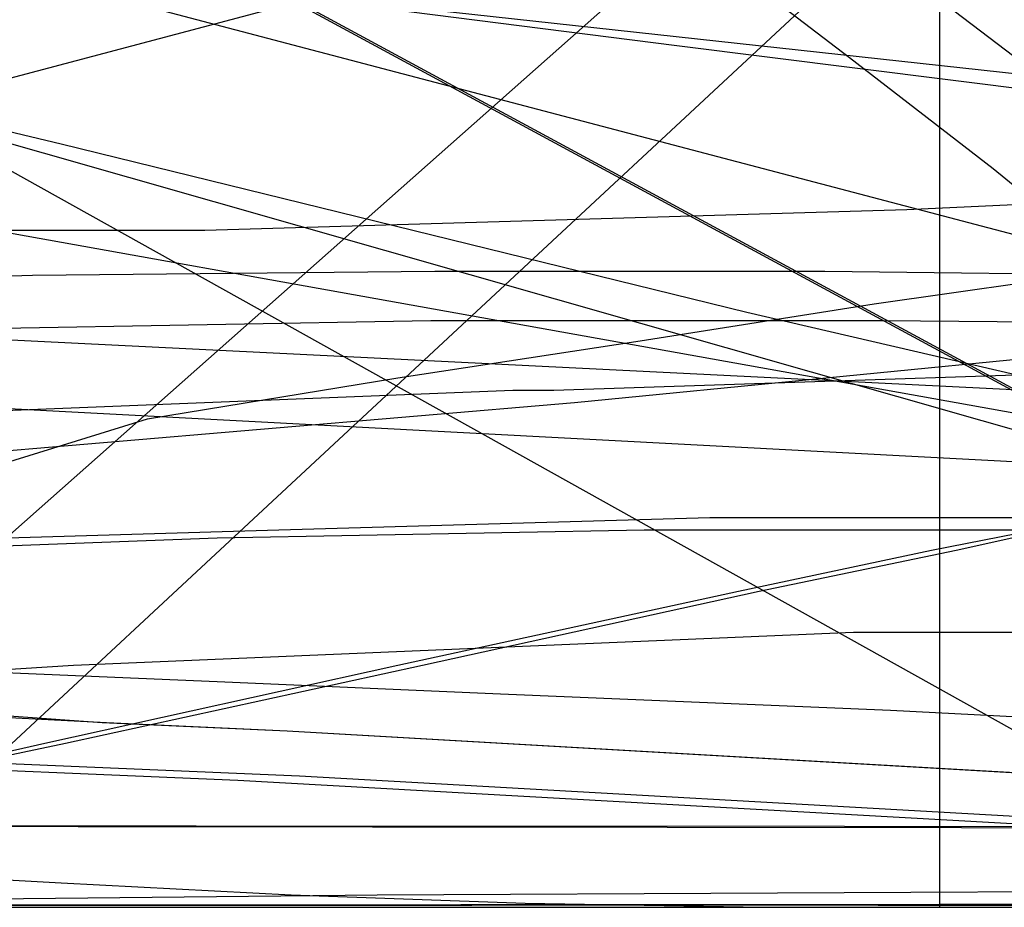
# Model space of a CAD drawing. Header units: millimetres. Extents: x 0 to 1298, y -1 to 755.
# Tile 150 of 179: x 83 to 107, y 0 to 22. Entities that reach past the tile are written whole.
import ezdxf

# ---------------------------------------------------------------- set-up
doc = ezdxf.new("R2010")
doc.units = ezdxf.units.MM
doc.layers.add('1', color=7, linetype='Continuous')

# ---------------------------------------------------------------- blocks, each defined once
blk = doc.blocks.new('PART001')
at = {"layer": '1'}
blk.add_lwpolyline([(0, 0), (707.5, 0), (707.5, 65), (0, 65)], close=True, dxfattribs=at)
blk = doc.blocks.new('PART003')
at = {"layer": '1'}
blk.add_lwpolyline([(0, 0), (300, 0), (300, 40), (0, 40)], close=True, dxfattribs=at)
blk = doc.blocks.new('PART005')
at = {"layer": '1'}
blk.add_lwpolyline([(0, 0), (200, 0), (200, 40), (0, 40)], close=True, dxfattribs=at)
blk = doc.blocks.new('PART006')
at = {"layer": '1'}
blk.add_lwpolyline([(0, 40), (0, 0), (300, 0), (300, 40)], close=True, dxfattribs=at)
blk = doc.blocks.new('PART007')
at = {"layer": '1'}
blk.add_lwpolyline([(36.3, 4.7), (43.5, 2.9), (46.9, 2.1), (48.5, 1.7), (49.9, 1.3), (51.2, 1), (52.2, 0.7), (53.1, 0.5), (53.9, 0.3), (55.2, 0), (55.3, 2), (244.8, 1.9)], dxfattribs=at)
blk = doc.blocks.new('PART009')
at = {"layer": '1'}
blk.add_lwpolyline([(195, 0), (195, 90), (0, 90), (0, 0)], close=True, dxfattribs=at)
blk = doc.blocks.new('PART011')
at = {"layer": '1'}
blk.add_lwpolyline([(361.6, 0), (362.9, 24.9), (1.3, 42.9), (0, 17.9)], close=True, dxfattribs=at)
blk = doc.blocks.new('PART012')
at = {"layer": '1'}
blk.add_lwpolyline([(251.4, 291.7), (195.7, 295.2), (145.5, 298.3), (127.4, 299.4), (109.2, 300.4), (91.1, 301.2), (80.7, 301.5), (73, 301.7), (57.8, 301.9), (42.4, 302), (31.8, 302.1), (21.1, 302.2), (10.7, 302.3), (5.7, 302.4), (0.8, 302.4), (0.2, 56.7), (0, 0), (81, 0), (295.2, 0)], dxfattribs=at)
blk = doc.blocks.new('PART017')
at = {"layer": '1'}
blk.add_lwpolyline([(20.7, 135.6), (25.2, 114.1), (29.7, 92.5), (33.9, 71.1), (36.3, 59), (38.5, 47.2), (40.6, 35.8), (41.7, 30.2), (42.7, 24.9), (43.7, 19.2), (44.8, 13.4), (45.4, 10.4), (46, 7.1), (46.7, 3.7), (47.3, 0), (85.7, 11.9), (91.8, 12.9), (97.7, 13.8), (103.4, 14.7), (109, 15.5)], dxfattribs=at)
blk = doc.blocks.new('PART018')
at = {"layer": '1'}
blk.add_lwpolyline([(201.2, 0), (201.2, 68), (0, 68), (0, 0)], close=True, dxfattribs=at)
blk = doc.blocks.new('PART020')
at = {"layer": '1'}
blk.add_lwpolyline([(132.3, 0), (132.3, 60.7), (0, 60.7), (0, 0)], close=True, dxfattribs=at)
blk = doc.blocks.new('PART021')
at = {"layer": '1'}
blk.add_lwpolyline([(13.3, 123.5), (13.2, 120.4), (12.9, 114.7), (12.7, 109.9), (12, 102.2), (11.4, 96.1), (10.6, 88.4), (9.6, 80.4), (8.7, 73.9), (7.8, 68.2), (6.4, 59.8), (5.4, 53.6), (4.9, 50.6), (4.4, 47.8), (1, 27.7), (72.1, 0), (155.4, 73.8), (149, 90), (147.6, 93.8), (145.4, 99.3), (141.4, 109.9), (139, 116.3), (136.8, 122.7)], dxfattribs=at)
blk = doc.blocks.new('PART022')
at = {"layer": '1'}
blk.add_lwpolyline([(36.6, 5.4), (39.4, 4.1), (42.1, 2.9), (45.3, 1.9), (49.9, 0.8), (53.6, 0.3), (57.1, 0), (60.3, 0.1), (64.3, 0.4), (66.9, 0.7), (68.1, 0.9), (69.2, 1.1), (72.4, 1.7), (78.5, 2.9), (83.7, 4), (92.4, 5.9), (100.6, 7.7), (105.4, 8.7), (109.9, 9.7)], dxfattribs=at)
blk = doc.blocks.new('PART023')
at = {"layer": '1'}
blk.add_lwpolyline([(162, 0), (162, 207.1), (0, 207.1), (0, 0)], close=True, dxfattribs=at)
blk = doc.blocks.new('PART025')
at = {"layer": '1'}
blk.add_lwpolyline([(248.5, 235.3), (234.2, 236.1), (219.9, 236.8), (188.7, 238.8), (170, 239.6), (151.3, 240), (115.7, 240.4), (97.4, 240.9), (88.2, 241.1), (70.5, 241.1), (61.7, 240.9), (24.9, 240.9), (0, 32.9), (29.7, 29.2), (39.1, 28.1), (59.6, 25.6), (88.7, 22.3), (117.9, 19.1), (168.3, 13.8), (217.6, 8.7), (237.1, 6.7), (246.8, 5.7)], dxfattribs=at)
blk = doc.blocks.new('PART027')
at = {"layer": '1'}
blk.add_lwpolyline([(105, 0), (105, 105), (0, 105), (0, 0)], close=True, dxfattribs=at)
blk = doc.blocks.new('PART028')
at = {"layer": '1'}
blk.add_lwpolyline([(103.2, 159.1), (0, 83.3), (0.1, 70.3), (112.5, 9.5), (130.1, 0), (133.9, 4.6), (137.3, 8.8), (141.1, 13), (143.3, 14.9), (145.6, 16.8), (150.3, 20.3), (155.5, 23.6), (159, 25.6), (162.6, 27.3)], dxfattribs=at)
blk = doc.blocks.new('PART036')
at = {"layer": '1'}
blk.add_lwpolyline([(0, 0), (540, 0), (540, 65), (0, 65)], close=True, dxfattribs=at)
blk = doc.blocks.new('PART038')
at = {"layer": '1'}
blk.add_lwpolyline([(36.3, 20), (38.2, 18.3), (41.6, 14.9), (44.6, 11.2), (47.5, 7.6), (48.8, 5.8), (50, 4.1), (51.5, 4), (55.4, 3.4), (57.8, 3.1), (60, 2.8), (62.1, 2.5), (64.1, 2.3), (68, 1.8), (70.4, 1.6), (72.9, 1.4), (78.2, 0.9), (83.6, 0.6), (89.2, 0.3), (94.9, 0.1), (100.7, 0), (156.4, 0)], dxfattribs=at)
blk = doc.blocks.new('PART039')
at = {"layer": '1'}
blk.add_lwpolyline([(13.1, 88.4), (6.5, 65.2), (3.2, 53.7), (0, 42.3), (3.4, 41.2), (6.6, 40.2), (9.6, 39.3), (12.4, 38.4), (15, 37.5), (17.5, 36.7), (22.1, 35.3), (26.3, 34), (30.4, 32.7), (34.3, 31.6), (38.2, 30.4), (45, 28.5), (52.1, 26.6), (59.6, 24.6), (67.4, 22.6), (75.4, 20.6), (76.9, 20.2), (83.6, 18.6), (100.3, 14.5), (117.1, 10.6)], dxfattribs=at)
blk = doc.blocks.new('PART041')
at = {"layer": '1'}
blk.add_lwpolyline([(312.5, 0), (313.8, 24.9), (1.3, 41.5), (0, 16.5)], close=True, dxfattribs=at)
blk = doc.blocks.new('PART042')
at = {"layer": '1'}
blk.add_lwpolyline([(250.1, 263.5), (0, 263.5), (0.2, 206.8), (0.9, 8.4), (5.3, 8.5), (10.2, 8.5), (15.3, 8.6), (20.6, 8.7), (37.1, 9), (42.5, 9.2), (51.2, 9.4), (59.7, 9.7), (77.9, 10.8), (80.8, 11), (96.1, 12.3), (114.5, 14.1), (132.8, 16), (173.3, 20.5), (218.2, 25.5), (253.2, 29.4)], dxfattribs=at)
blk = doc.blocks.new('PART043')
at = {"layer": '1'}
blk.add_lwpolyline([(0, 156), (15.2, 9.9), (25.8, 10.2), (36.8, 10.6), (47.9, 11), (59, 11.3), (74.7, 11.8), (94.6, 12.6), (95.6, 12.6), (113.7, 13.2), (132.8, 14), (152.5, 15), (172.2, 16.2)], dxfattribs=at)
blk = doc.blocks.new('PART044')
at = {"layer": '1'}
blk.add_lwpolyline([(36.3, 4.6), (43.5, 2.8), (46.9, 2), (48.5, 1.6), (49.9, 1.2), (51.1, 0.9), (52.2, 0.7), (53.1, 0.4), (53.9, 0.3), (55.2, 0), (55.3, 2), (234.7, 1.8)], dxfattribs=at)
blk = doc.blocks.new('PART045')
at = {"layer": '1'}
blk.add_lwpolyline([(22, 4.5), (38.7, 8.8), (39.6, 9), (74.8, 18.2), (140.4, 35.6)], dxfattribs=at)
blk = doc.blocks.new('PART046')
at = {"layer": '1'}
blk.add_lwpolyline([(37.5, 1.1), (45.2, 2.2), (52.3, 3.2), (59.3, 4), (66.9, 4.7), (74.4, 5.3), (83.9, 5.9), (102.9, 6.7), (142.9, 6.7)], dxfattribs=at)
blk = doc.blocks.new('PART048')
at = {"layer": '1'}
blk.add_lwpolyline([(36.1, 5.4), (38.8, 4), (41.6, 2.9), (44.7, 1.8), (49.4, 0.7), (53, 0.2), (56.6, 0), (59.8, 0), (63.8, 0.4), (66.3, 0.7), (67.6, 0.9), (68.6, 1.1), (71.8, 1.6), (77.9, 2.8), (83.2, 4), (91.8, 5.9), (100.1, 7.7), (104.8, 8.7), (109.4, 9.6)], dxfattribs=at)
blk = doc.blocks.new('PART049')
at = {"layer": '1'}
blk.add_lwpolyline([(4.2, 76.3), (4.9, 68.7), (6.7, 45.6), (7.2, 38), (7.7, 30.6), (8.3, 23.5), (8.7, 16.7), (12.1, 16.5), (15.7, 16.4), (23.6, 16.2), (31.9, 16.1), (40.2, 16.1), (46.5, 16.3), (52.6, 16.5), (60, 16.6), (67.4, 16.6), (77.3, 16.5), (87.1, 16.5), (104.2, 17), (121.3, 17.8)], dxfattribs=at)
blk = doc.blocks.new('PART051')
at = {"layer": '1'}
blk.add_lwpolyline([(10.5, 123.1), (11.3, 119), (12.4, 113.2), (13, 109.4), (13.4, 105.8), (13.7, 99.1), (13.7, 91.8), (13.5, 86.3), (13.3, 81.8), (12.9, 76.3), (12.5, 70.6), (12, 65.8), (11.6, 61.7), (10.9, 55.6), (10.3, 51), (7.5, 27.5), (78.1, 0), (153.6, 70.2)], dxfattribs=at)
blk = doc.blocks.new('PART052')
at = {"layer": '1'}
blk.add_lwpolyline([(169.8, 171), (157, 172.2), (141.5, 173.5), (126, 174.4), (111.3, 175), (96.7, 175.7), (81.6, 176.6), (66.4, 177.3), (54.8, 177.8), (43.3, 178.1), (37.6, 178.2), (32.1, 178.2), (26.7, 178.3), (21.6, 178.4), (0, 34.6), (24.9, 31), (39, 29), (49.8, 27.4), (74.2, 24.1), (98.6, 21), (140.8, 15.7), (182, 10.6)], dxfattribs=at)
blk = doc.blocks.new('PART053')
at = {"layer": '1'}
blk.add_lwpolyline([(103.3, 159.1), (0, 83.3), (0.2, 70.3), (112.6, 9.5), (130.2, 0), (133.9, 4.6), (137.4, 8.8), (139.2, 10.9), (141.2, 13), (145.7, 16.8), (150.4, 20.3), (155.5, 23.6), (159.1, 25.6), (162.7, 27.3)], dxfattribs=at)
blk = doc.blocks.new('PART054')
at = {"layer": '1'}
blk.add_lwpolyline([(3.6, 73.6), (2.6, 55.6), (2.1, 46.3), (1.7, 37.5), (1.4, 28.7), (1.2, 24.4), (1, 20.3), (0.9, 16.4), (0.7, 12.7), (0.6, 10.1), (0.4, 7.3), (0.3, 5.8), (0.1, 2.3), (0, 0.3), (4.1, 0.2), (8, 0.2), (15.5, 0.1), (22.7, 0.1), (29.9, 0), (50.6, 0), (71.7, 0.1), (91.3, 0.3), (110.8, 0.4)], dxfattribs=at)
blk = doc.blocks.new('PART056')
at = {"layer": '1'}
blk.add_lwpolyline([(0, 32), (0, 0), (137, 0), (137, 32)], close=True, dxfattribs=at)
blk = doc.blocks.new('PART058')
at = {"layer": '1'}
blk.add_lwpolyline([(174, 70.4), (37, 70.4), (37, 48.2), (17.5, 48.2), (0, 26.1), (0, 19.1), (0.9, 18), (15.1, 0), (174, 0), (174, 18)], close=True, dxfattribs=at)
blk = doc.blocks.new('PART059')
at = {"layer": '1'}
blk.add_lwpolyline([(231.3, 92.5), (37.7, 92.5), (34.1, 92.4), (30, 92.2), (25.7, 91.4), (21.6, 90.2), (17.3, 88.7), (13.3, 86.5), (9.6, 83.8), (7.8, 81.9), (6.2, 80), (4.7, 77.6), (3.5, 75.3), (2.4, 73), (1.4, 70.4), (0.8, 67.8), (0.3, 65.2), (0.1, 63), (0, 60.7), (0, 15), (0, 0), (269, 0)], dxfattribs=at)
blk = doc.blocks.new('PART061')
at = {"layer": '1'}
blk.add_lwpolyline([(33.1, 9.2), (39.2, 10.3), (45.8, 11.3), (52.4, 12.1), (58.9, 12.8), (60.1, 12.9), (62.5, 13.2), (63.6, 13.3), (65.4, 13.4), (65.9, 13.4), (73.6, 13.8), (81.7, 14.1), (92.6, 14.3), (103.6, 14.3), (114.8, 14.2)], dxfattribs=at)
blk = doc.blocks.new('PART062')
at = {"layer": '1'}
blk.add_lwpolyline([(137, 32), (0, 32), (0, 0), (137, 0)], close=True, dxfattribs=at)
blk = doc.blocks.new('PART063')
at = {"layer": '1'}
blk.add_lwpolyline([(268.9, 139.8), (26.9, 139.8), (21.6, 116.1), (18.3, 101.6), (14.7, 86.6), (12.1, 76.4), (10.9, 71.7), (6.8, 56.1), (2.6, 40.9), (0, 31.2), (174, 0)], dxfattribs=at)
blk = doc.blocks.new('PART064')
at = {"layer": '1'}
blk.add_lwpolyline([(36.4, 7.5), (37.9, 7.5), (42.5, 7.3), (50.7, 7), (68.3, 6.3), (78, 5.9), (87.4, 5.5), (94.3, 5.2), (103.8, 4.8), (115.4, 4.2)], dxfattribs=at)
blk = doc.blocks.new('PART065')
at = {"layer": '1'}
blk.add_lwpolyline([(36.4, 7.5), (37.9, 7.5), (42.5, 7.3), (50.7, 7), (68.3, 6.3), (78, 5.9), (87.4, 5.5), (94.3, 5.2), (103.8, 4.8), (115.4, 4.2)], dxfattribs=at)
blk = doc.blocks.new('PART066')
at = {"layer": '1'}
blk.add_lwpolyline([(0, 51.3), (0, 44.3), (17.6, 22.2), (37, 22.2), (37, 0), (174, 0), (174, 70.4), (15.2, 70.4), (0.9, 52.4)], close=True, dxfattribs=at)
blk = doc.blocks.new('PART067')
at = {"layer": '1'}
blk.add_lwpolyline([(4.9, 94.8), (0, 0), (15.9, 5), (18.4, 5.8), (22.8, 7.1), (27.2, 8.2), (31.7, 9.3), (37.5, 10.6), (43.7, 11.7), (49.9, 12.6), (56.6, 13.5), (63.2, 14.2), (64.1, 14.3), (67.1, 14.6), (67.4, 14.6), (68.8, 14.7), (69.7, 14.8), (76.4, 15.2), (82.9, 15.4), (92.7, 15.5), (102.2, 15.5), (110.2, 15.4)], dxfattribs=at)
blk = doc.blocks.new('PART069')
at = {"layer": '1'}
blk.add_lwpolyline([(117.3, 77.3), (105.9, 75.4), (99.2, 74.3), (98.1, 74.2), (97, 74), (89.8, 72.8), (80.6, 71.6), (71.9, 70.3), (63.8, 69.2), (55.5, 68.2), (47.5, 67.4), (31.8, 65.9), (0, 63.9), (107.2, 4.1)], dxfattribs=at)
blk = doc.blocks.new('PART071')
at = {"layer": '1'}
blk.add_lwpolyline([(174, 139.7), (0, 108.6), (2.7, 98.9), (6.8, 83.6), (10.9, 68.1), (12.1, 63.3), (14.7, 53.1), (18.3, 38.2), (21.6, 23.6), (26.9, 0), (268.9, 0)], dxfattribs=at)
blk = doc.blocks.new('PART072')
at = {"layer": '1'}
blk.add_lwpolyline([(245.1, 92.9), (240.7, 93.6), (236.5, 94), (35.6, 94), (31.4, 93.6), (26.9, 92.9), (22.7, 91.7), (18.2, 90.1), (14, 87.7), (10.2, 84.9), (8.2, 82.9), (6.5, 80.8), (4.9, 78.4), (2.5, 73.6), (1.5, 70.9), (0.8, 68.1), (0.3, 65.4), (0.1, 62.8), (0, 60.7), (0, 15), (0, 0), (272, 0)], dxfattribs=at)
blk = doc.blocks.new('PART073')
at = {"layer": '1'}
blk.add_lwpolyline([(231.3, 92.5), (37.8, 92.5), (34.1, 92.4), (30, 92.2), (25.7, 91.4), (21.6, 90.2), (17.4, 88.7), (13.3, 86.5), (9.7, 83.8), (7.8, 81.9), (6.2, 80), (4.7, 77.6), (3.5, 75.3), (2.4, 73), (1.4, 70.4), (0.8, 67.8), (0.3, 65.2), (0.2, 63), (0, 60.7), (0, 15), (0, 0), (269, 0)], dxfattribs=at)
blk = doc.blocks.new('PART074')
at = {"layer": '1'}
blk.add_lwpolyline([(245.1, 92.9), (240.7, 93.6), (236.5, 93.9), (232.8, 94), (39.3, 94), (35.6, 93.9), (31.4, 93.6), (26.9, 92.9), (22.7, 91.7), (18.2, 90.1), (14, 87.7), (10.2, 84.9), (8.2, 82.9), (6.5, 80.8), (4.9, 78.4), (2.5, 73.6), (1.5, 70.8), (0.8, 68.1), (0.3, 65.4), (0.1, 62.8), (0, 60.7), (0, 15), (0, 0), (272, 0)], dxfattribs=at)
blk = doc.blocks.new('PART077')
at = {"layer": '1'}
blk.add_lwpolyline([(35, 0), (172, 0), (172, 70), (15.2, 70), (0, 51), (0, 44), (16.8, 23), (35, 23)], close=True, dxfattribs=at)
blk = doc.blocks.new('PART078')
at = {"layer": '1'}
blk.add_lwpolyline([(4.2, 82.6), (0, 0.2), (22.2, 3.4), (33.8, 4.9), (45.8, 6.4), (57.6, 7.6), (58.9, 7.7), (61.9, 7.9), (62.5, 8), (66.4, 8.2), (68, 8.4), (78.7, 8.9), (88.9, 9.2), (99.4, 9.5), (117.2, 9.5)], dxfattribs=at)
blk = doc.blocks.new('PART079')
at = {"layer": '1'}
blk.add_lwpolyline([(169.1, 157.1), (0, 112.6), (1.9, 102.8), (4, 92.3), (6.3, 80.9), (8.5, 69.9), (9.5, 64.5), (9.6, 64), (10.6, 58.8), (11.6, 53.2), (12.9, 45.2), (14.2, 37.3), (15.3, 29.3), (16, 22.8), (16.6, 16.1), (18.1, 0), (505.7, 0)], dxfattribs=at)
blk = doc.blocks.new('PART080')
at = {"layer": '1'}
blk.add_lwpolyline([(140, 0), (140, 32.4), (0, 32.4), (0, 0)], close=True, dxfattribs=at)
blk = doc.blocks.new('PART083')
at = {"layer": '1'}
blk.add_lwpolyline([(29.7, 9.2), (38.6, 8.1), (43.3, 7.6), (47.8, 7.2), (48.2, 7.2), (48.5, 7.1), (65, 5.7), (80.4, 4.8), (84.6, 4.5), (89.1, 4.3), (110, 3.1)], dxfattribs=at)
blk = doc.blocks.new('PART084')
at = {"layer": '1'}
blk.add_lwpolyline([(505.6, 157.1), (18.1, 157.1), (16.6, 141.1), (16, 134.4), (15.3, 127.8), (14.2, 119.9), (12.9, 111.9), (11.6, 104), (10.6, 98.4), (9.6, 93.1), (9.5, 92.6), (8.5, 87.3), (4, 64.8), (1.9, 54.4), (0, 44.5), (169.1, 0)], dxfattribs=at)
blk = doc.blocks.new('PART085')
at = {"layer": '1'}
blk.add_lwpolyline([(140, 32.5), (0, 32.4), (0, 0), (140, 0.1)], close=True, dxfattribs=at)
blk = doc.blocks.new('PART086')
at = {"layer": '1'}
blk.add_lwpolyline([(172, 70), (35, 70), (35, 47), (16.8, 47), (0, 26), (0, 18.9), (15.2, 0), (172, 0)], close=True, dxfattribs=at)
blk = doc.blocks.new('PART088')
at = {"layer": '1'}
blk.add_lwpolyline([(245.1, 93.5), (34.1, 93.5), (30.1, 93.2), (25.7, 92.5), (21.7, 91.3), (17.4, 89.8), (13.4, 87.5), (9.7, 84.8), (7.9, 83), (6.2, 81), (4.8, 78.7), (3.5, 76.4), (2.5, 74.1), (1.5, 71.5), (0.8, 68.8), (0.3, 66.3), (0.2, 64.5), (0, 61.7), (0, 16), (0, 0), (279.2, 0)], dxfattribs=at)
blk = doc.blocks.new('PART089')
at = {"layer": '1'}
blk.add_lwpolyline([(246.7, 95), (35.6, 95), (31.4, 94.7), (26.9, 93.9), (22.7, 92.7), (18.3, 91.2), (14.1, 88.8), (10.2, 86), (8.2, 84), (6.5, 81.9), (5, 79.4), (3.7, 77.1), (2.6, 74.7), (1.5, 71.9), (0.9, 69.2), (0.4, 66.5), (0.2, 64.8), (0, 61.7), (0, 16), (0, 0), (282.2, 0)], dxfattribs=at)
blk = doc.blocks.new('PART090')
at = {"layer": '1'}
blk.add_lwpolyline([(246.7, 95), (35.6, 95), (31.4, 94.7), (26.9, 93.9), (22.7, 92.7), (18.3, 91.1), (14.1, 88.8), (10.2, 86), (8.2, 84), (6.5, 81.9), (5, 79.4), (3.7, 77.1), (2.6, 74.7), (1.5, 71.9), (0.9, 69.2), (0.4, 66.4), (0.2, 64.8), (0, 61.7), (0, 16), (0, 0), (282.2, 0)], dxfattribs=at)
blk = doc.blocks.new('PART091')
at = {"layer": '1'}
blk.add_lwpolyline([(4.1, 80.6), (0, 0.2), (20.3, 3.1), (31.9, 4.6), (44, 6.1), (55.9, 7.4), (58.6, 7.6), (60.2, 7.7), (62.4, 7.8), (63.8, 7.9), (65.4, 8), (66.5, 8.1), (76.8, 8.6), (87.4, 9), (97.8, 9.2), (115.7, 9.2)], dxfattribs=at)
blk = doc.blocks.new('PART092')
at = {"layer": '1'}
blk.add_lwpolyline([(245, 93.5), (34.1, 93.5), (30, 93.2), (25.6, 92.4), (21.6, 91.3), (17.3, 89.8), (13.3, 87.5), (9.6, 84.8), (7.8, 82.9), (6.2, 81), (4.7, 78.6), (3.4, 76.3), (2.4, 74.1), (1.4, 71.4), (0.7, 68.8), (0.3, 66.2), (0.1, 64.4), (0, 61.7), (0, 16), (0, 0), (279.1, 0)], dxfattribs=at)
blk = doc.blocks.new('PART093')
at = {"layer": '1'}
blk.add_lwpolyline([(32.1, 8.9), (38.6, 8.1), (43.3, 7.6), (48.9, 7.1), (65, 5.7), (66.1, 5.7), (66.6, 5.6), (66.9, 5.6), (73.5, 5.2), (80.9, 4.7), (84.7, 4.5), (89.1, 4.3), (110.1, 3.1)], dxfattribs=at)
blk = doc.blocks.new('PART095')
at = {"layer": '1'}
blk.add_lwpolyline([(0, 32.4), (0, 0), (140, 0.1), (140, 32.5)], close=True, dxfattribs=at)
blk = doc.blocks.new('PART097')
at = {"layer": '1'}
blk.add_lwpolyline([(0, 32.4), (0, 0), (140, 0), (140, 32.4)], close=True, dxfattribs=at)
blk = doc.blocks.new('PART098')
at = {"layer": '1'}
blk.add_lwpolyline([(12.3, 123.6), (11.4, 114.9), (10.3, 106.1), (9, 96.9), (8.6, 93.4), (8.2, 91), (8, 89.5), (7.7, 87.5), (7.3, 85.1), (7.1, 83.6), (6.4, 78.7), (4.9, 69.8), (3.3, 60.6), (1.9, 53), (1.6, 51), (0, 42.1), (147.6, 0)], dxfattribs=at)
blk = doc.blocks.new('PART099')
at = {"layer": '1'}
blk.add_lwpolyline([(140, 84.8), (131.5, 84.1), (122.3, 83.5), (113.6, 83), (103.4, 82.4), (93.5, 81.9), (73.8, 81.5), (54.8, 80.9), (0, 80.3), (39, 61.1), (45.7, 57.6), (52.6, 53.8), (59.3, 49.9), (66.2, 45.7), (72.7, 41.8), (78.8, 37.7), (85.6, 33.3), (93.9, 27.5), (102.8, 20.7), (106.3, 18), (110.1, 14.9), (114.9, 10.9), (128, 0), (161.5, 86.7)], close=True, dxfattribs=at)
blk = doc.blocks.new('PART100')
at = {"layer": '1'}
blk.add_lwpolyline([(147.6, 155), (0, 112.9), (1.6, 104), (1.9, 102), (3.3, 94.4), (4.9, 85.2), (6.4, 76.2), (7.1, 71.4), (7.3, 69.9), (7.7, 67.5), (8, 65.5), (8.2, 64), (8.6, 61.6), (9, 58.1), (10.3, 48.9), (11.4, 40.1), (12.3, 31.4), (12.8, 24.2), (13.3, 17.1), (14.1, 0), (455.5, 0)], dxfattribs=at)
blk = doc.blocks.new('PART101')
at = {"layer": '1'}
blk.add_lwpolyline([(35, 47), (16.8, 47), (0, 26), (0, 19), (15.2, 0), (172, 0.1), (172, 70.1), (35, 70)], close=True, dxfattribs=at)
blk = doc.blocks.new('PART104')
at = {"layer": '1'}
blk.add_lwpolyline([(172, 0), (172, 70), (15.2, 70.1), (0, 51.1), (0, 44.1), (16.8, 23.1), (35, 23.1), (35, 0.1)], close=True, dxfattribs=at)
blk = doc.blocks.new('PART106')
at = {"layer": '1'}
blk.add_lwpolyline([(37.8, 6.3), (42, 6), (50.2, 5.4), (59.6, 4.6), (68.5, 4.1), (78.3, 3.5), (87.9, 3.1), (107.5, 2)], dxfattribs=at)
blk = doc.blocks.new('PART107')
at = {"layer": '1'}
blk.add_lwpolyline([(267.3, 0), (267.3, 160.9), (0, 160.9), (0, 0), (133.7, 0)], close=True, dxfattribs=at)
blk = doc.blocks.new('PART108')
at = {"layer": '1'}
blk.add_lwpolyline([(35.3, 6.7), (39.4, 6.4), (43.4, 6.1), (52, 5.4), (61.1, 4.7), (70.1, 4.1), (80, 3.6), (89.4, 3.2), (109, 2.1)], dxfattribs=at)
blk = doc.blocks.new('PART109')
at = {"layer": '1'}
blk.add_lwpolyline([(264.2, 0), (264.2, 159.3), (0, 159.3), (0, 0), (132.1, 0)], close=True, dxfattribs=at)
blk = doc.blocks.new('PART110')
at = {"layer": '1'}
blk.add_lwpolyline([(264.2, 0), (264.2, 159.4), (0, 159.4), (0, 0), (132.1, 0)], close=True, dxfattribs=at)
blk = doc.blocks.new('PART111')
at = {"layer": '1'}
blk.add_lwpolyline([(267.2, 0), (267.2, 160.8), (0, 160.8), (0, 0), (133.6, 0)], close=True, dxfattribs=at)
blk = doc.blocks.new('PART112')
at = {"layer": '1'}
blk.add_lwpolyline([(143.3, 87.3), (134.7, 86.5), (125.6, 85.9), (116.9, 85.4), (106.7, 84.9), (96.8, 84.4), (77.1, 83.9), (58, 83.4), (0, 82.8), (41.6, 62.3), (48.3, 58.8), (55.1, 55), (68.7, 47), (75.2, 43), (81.5, 38.8), (88.1, 34.5), (92, 31.7), (96.3, 28.7), (104.1, 22.8), (108.7, 19.3), (113, 15.7), (116.9, 12.5), (131.9, 0), (166.5, 89.3)], close=True, dxfattribs=at)
blk = doc.blocks.new('PART116')
at = {"layer": '1'}
blk.add_lwpolyline([(36.3, 4.7), (43.5, 2.9), (46.9, 2.1), (48.5, 1.7), (49.9, 1.3), (51.2, 1), (52.2, 0.7), (53.1, 0.5), (53.9, 0.3), (55.2, 0), (55.3, 2), (244.8, 1.9)], dxfattribs=at)
blk = doc.blocks.new('PART119')
at = {"layer": '1'}
blk.add_lwpolyline([(361.6, 0), (362.9, 24.9), (1.3, 42.9), (0, 17.9)], close=True, dxfattribs=at)
blk = doc.blocks.new('PART120')
at = {"layer": '1'}
blk.add_lwpolyline([(251.4, 291.7), (195.7, 295.2), (145.5, 298.3), (127.4, 299.4), (109.2, 300.4), (91.1, 301.2), (80.7, 301.5), (73, 301.7), (57.8, 301.9), (42.4, 302), (31.8, 302.1), (21.1, 302.2), (10.7, 302.3), (5.7, 302.4), (0.8, 302.4), (0.2, 56.7), (0, 0), (81, 0), (295.2, 0)], dxfattribs=at)
blk = doc.blocks.new('PART125')
at = {"layer": '1'}
blk.add_lwpolyline([(20.7, 135.6), (25.2, 114.1), (29.7, 92.5), (33.9, 71.1), (36.3, 59), (38.5, 47.2), (40.6, 35.8), (41.7, 30.2), (42.7, 24.9), (43.7, 19.2), (44.8, 13.4), (45.4, 10.4), (46, 7.1), (46.7, 3.7), (47.3, 0), (85.7, 11.9), (91.8, 12.9), (97.7, 13.8), (103.4, 14.7), (109, 15.5)], dxfattribs=at)
blk = doc.blocks.new('PART126')
at = {"layer": '1'}
blk.add_lwpolyline([(201.2, 0), (201.2, 68), (0, 68), (0, 0)], close=True, dxfattribs=at)
blk = doc.blocks.new('PART128')
at = {"layer": '1'}
blk.add_lwpolyline([(132.3, 0), (132.3, 60.7), (0, 60.7), (0, 0)], close=True, dxfattribs=at)
blk = doc.blocks.new('PART129')
at = {"layer": '1'}
blk.add_lwpolyline([(13.3, 123.5), (13.2, 120.4), (12.9, 114.7), (12.7, 109.9), (12, 102.2), (11.4, 96.1), (10.6, 88.4), (9.6, 80.4), (8.7, 73.9), (7.8, 68.2), (6.4, 59.8), (5.4, 53.6), (4.9, 50.6), (4.4, 47.8), (1, 27.7), (72.1, 0), (155.4, 73.8), (149, 90), (147.6, 93.8), (145.4, 99.3), (141.4, 109.9), (139, 116.3), (136.8, 122.7)], dxfattribs=at)
blk = doc.blocks.new('PART130')
at = {"layer": '1'}
blk.add_lwpolyline([(36.6, 5.4), (39.4, 4.1), (42.1, 2.9), (45.3, 1.9), (49.9, 0.8), (53.6, 0.3), (57.1, 0), (60.3, 0.1), (64.3, 0.4), (66.9, 0.7), (68.1, 0.9), (69.2, 1.1), (72.4, 1.7), (78.5, 2.9), (83.7, 4), (92.4, 5.9), (100.6, 7.7), (105.4, 8.7), (109.9, 9.7)], dxfattribs=at)
blk = doc.blocks.new('PART132')
at = {"layer": '1'}
blk.add_lwpolyline([(248.5, 235.3), (234.2, 236.1), (219.9, 236.8), (188.7, 238.8), (170, 239.6), (151.3, 240), (115.7, 240.4), (97.4, 240.9), (88.2, 241.1), (70.5, 241.1), (61.7, 240.9), (24.9, 240.9), (0, 32.9), (29.7, 29.2), (39.1, 28.1), (59.6, 25.6), (88.7, 22.3), (117.9, 19.1), (168.3, 13.8), (217.6, 8.7), (237.1, 6.7), (246.8, 5.7)], dxfattribs=at)
blk = doc.blocks.new('PART134')
at = {"layer": '1'}
blk.add_lwpolyline([(103.2, 159.1), (0, 83.3), (0.1, 70.3), (112.5, 9.5), (130.1, 0), (133.9, 4.6), (137.3, 8.8), (141.1, 13), (143.3, 14.9), (145.6, 16.8), (150.3, 20.3), (155.5, 23.6), (159, 25.6), (162.6, 27.3)], dxfattribs=at)
blk = doc.blocks.new('PART140')
at = {"layer": '1'}
blk.add_lwpolyline([(36.3, 20), (38.2, 18.3), (41.6, 14.9), (44.6, 11.2), (47.5, 7.6), (48.8, 5.8), (50, 4.1), (51.5, 4), (55.4, 3.4), (57.8, 3.1), (60, 2.8), (62.1, 2.5), (64.1, 2.3), (68, 1.8), (70.4, 1.6), (72.9, 1.4), (78.2, 0.9), (83.6, 0.6), (89.2, 0.3), (94.9, 0.1), (100.7, 0), (156.4, 0)], dxfattribs=at)
blk = doc.blocks.new('PART141')
at = {"layer": '1'}
blk.add_lwpolyline([(13.1, 88.4), (6.5, 65.2), (3.2, 53.7), (0, 42.3), (3.4, 41.2), (6.6, 40.2), (9.6, 39.3), (12.4, 38.4), (15, 37.5), (17.5, 36.7), (22.1, 35.3), (26.3, 34), (30.4, 32.7), (34.3, 31.6), (38.2, 30.4), (45, 28.5), (52.1, 26.6), (59.6, 24.6), (67.4, 22.6), (75.4, 20.6), (76.9, 20.2), (83.6, 18.6), (100.3, 14.5), (117.1, 10.6)], dxfattribs=at)
blk = doc.blocks.new('PART143')
at = {"layer": '1'}
blk.add_lwpolyline([(312.5, 0), (313.8, 24.9), (1.3, 41.5), (0, 16.5)], close=True, dxfattribs=at)
blk = doc.blocks.new('PART144')
at = {"layer": '1'}
blk.add_lwpolyline([(250.1, 263.5), (0, 263.5), (0.2, 206.8), (0.9, 8.4), (5.3, 8.5), (10.2, 8.5), (15.3, 8.6), (20.6, 8.7), (37.1, 9), (42.5, 9.2), (51.2, 9.4), (59.7, 9.7), (77.9, 10.8), (80.8, 11), (96.1, 12.3), (114.5, 14.1), (132.8, 16), (173.3, 20.5), (218.2, 25.5), (253.2, 29.4)], dxfattribs=at)
blk = doc.blocks.new('PART145')
at = {"layer": '1'}
blk.add_lwpolyline([(0, 156), (15.2, 9.9), (25.8, 10.2), (36.8, 10.6), (47.9, 11), (59, 11.3), (74.7, 11.8), (94.6, 12.6), (95.6, 12.6), (113.7, 13.2), (132.8, 14), (152.5, 15), (172.2, 16.2)], dxfattribs=at)
blk = doc.blocks.new('PART146')
at = {"layer": '1'}
blk.add_lwpolyline([(36.3, 4.6), (43.5, 2.8), (46.9, 2), (48.5, 1.6), (49.9, 1.2), (51.1, 0.9), (52.2, 0.7), (53.1, 0.4), (53.9, 0.3), (55.2, 0), (55.3, 2), (234.7, 1.8)], dxfattribs=at)
blk = doc.blocks.new('PART147')
at = {"layer": '1'}
blk.add_lwpolyline([(22, 4.5), (38.7, 8.8), (39.6, 9), (74.8, 18.2), (140.4, 35.6)], dxfattribs=at)
blk = doc.blocks.new('PART148')
at = {"layer": '1'}
blk.add_lwpolyline([(37.5, 1.1), (45.2, 2.2), (52.3, 3.2), (59.3, 4), (66.9, 4.7), (74.4, 5.3), (83.9, 5.9), (102.9, 6.7), (142.9, 6.7)], dxfattribs=at)
blk = doc.blocks.new('PART149')
at = {"layer": '1'}
blk.add_lwpolyline([(36.1, 5.4), (38.8, 4), (41.6, 2.9), (44.7, 1.8), (49.4, 0.7), (53, 0.2), (56.6, 0), (59.8, 0), (63.8, 0.4), (66.3, 0.7), (67.6, 0.9), (68.6, 1.1), (71.8, 1.6), (77.9, 2.8), (83.2, 4), (91.8, 5.9), (100.1, 7.7), (104.8, 8.7), (109.4, 9.6)], dxfattribs=at)
blk = doc.blocks.new('PART150')
at = {"layer": '1'}
blk.add_lwpolyline([(4.2, 76.3), (4.9, 68.7), (6.7, 45.6), (7.2, 38), (7.7, 30.6), (8.3, 23.5), (8.7, 16.7), (12.1, 16.5), (15.7, 16.4), (23.6, 16.2), (31.9, 16.1), (40.2, 16.1), (46.5, 16.3), (52.6, 16.5), (60, 16.6), (67.4, 16.6), (77.3, 16.5), (87.1, 16.5), (104.2, 17), (121.3, 17.8)], dxfattribs=at)
blk = doc.blocks.new('PART152')
at = {"layer": '1'}
blk.add_lwpolyline([(10.5, 123.1), (11.3, 119), (12.4, 113.2), (13, 109.4), (13.4, 105.8), (13.7, 99.1), (13.7, 91.8), (13.5, 86.3), (13.3, 81.8), (12.9, 76.3), (12.5, 70.6), (12, 65.8), (11.6, 61.7), (10.9, 55.6), (10.3, 51), (9.8, 46.8), (7.5, 27.5), (78.1, 0), (153.6, 70.2)], dxfattribs=at)
blk = doc.blocks.new('PART153')
at = {"layer": '1'}
blk.add_lwpolyline([(169.8, 171), (157, 172.2), (141.5, 173.5), (126, 174.4), (111.3, 175), (96.7, 175.7), (81.6, 176.6), (66.4, 177.3), (54.8, 177.8), (43.3, 178.1), (37.6, 178.2), (32.1, 178.2), (26.7, 178.3), (21.6, 178.4), (0, 34.6), (24.9, 31), (39, 29), (49.8, 27.4), (74.2, 24.1), (98.6, 21), (140.8, 15.7), (182, 10.6)], dxfattribs=at)
blk = doc.blocks.new('PART154')
at = {"layer": '1'}
blk.add_lwpolyline([(103.3, 159.1), (0, 83.3), (0.2, 70.3), (112.6, 9.5), (130.2, 0), (133.9, 4.6), (137.4, 8.8), (139.2, 10.9), (141.2, 13), (145.7, 16.8), (150.4, 20.3), (155.5, 23.6), (159.1, 25.6), (162.7, 27.3)], dxfattribs=at)
blk = doc.blocks.new('PART155')
at = {"layer": '1'}
blk.add_lwpolyline([(3.6, 73.6), (2.6, 55.6), (2.1, 46.3), (1.7, 37.5), (1.4, 28.7), (1.2, 24.4), (1, 20.3), (0.9, 16.4), (0.7, 12.7), (0.6, 10.1), (0.4, 7.3), (0.3, 5.8), (0.1, 2.3), (0, 0.3), (4.1, 0.2), (8, 0.2), (15.5, 0.1), (22.7, 0.1), (29.9, 0), (50.6, 0), (71.7, 0.1), (91.3, 0.3), (110.8, 0.4)], dxfattribs=at)
blk = doc.blocks.new('PART158')
at = {"layer": '1'}
blk.add_lwpolyline([(174, 70.4), (37, 70.4), (37, 48.2), (17.5, 48.2), (0, 26.1), (0, 19.1), (0.9, 18), (15.1, 0), (174, 0), (174, 18)], close=True, dxfattribs=at)
blk = doc.blocks.new('PART159')
at = {"layer": '1'}
blk.add_lwpolyline([(231.3, 92.5), (37.7, 92.5), (34.1, 92.4), (30, 92.2), (25.7, 91.4), (21.6, 90.2), (17.3, 88.7), (13.3, 86.5), (9.6, 83.8), (7.8, 81.9), (6.2, 80), (4.7, 77.6), (3.5, 75.3), (2.4, 73), (1.4, 70.4), (0.8, 67.8), (0.3, 65.2), (0.1, 63), (0, 60.7), (0, 15), (0, 0), (269, 0)], dxfattribs=at)
blk = doc.blocks.new('PART161')
at = {"layer": '1'}
blk.add_lwpolyline([(33.1, 9.2), (39.2, 10.3), (45.8, 11.3), (52.4, 12.1), (58.9, 12.8), (60.1, 12.9), (62.5, 13.2), (63.6, 13.3), (65.4, 13.4), (65.9, 13.4), (73.6, 13.8), (81.7, 14.1), (92.6, 14.3), (103.6, 14.3), (114.8, 14.2)], dxfattribs=at)
blk = doc.blocks.new('PART162')
at = {"layer": '1'}
blk.add_lwpolyline([(268.9, 139.8), (26.9, 139.8), (21.6, 116.1), (18.3, 101.6), (14.7, 86.6), (12.1, 76.4), (10.9, 71.7), (6.8, 56.1), (2.6, 40.9), (0, 31.2), (174, 0)], dxfattribs=at)
blk = doc.blocks.new('PART163')
at = {"layer": '1'}
blk.add_lwpolyline([(36.4, 7.5), (37.9, 7.5), (42.5, 7.3), (50.7, 7), (68.3, 6.3), (78, 5.9), (87.4, 5.5), (94.3, 5.2), (103.8, 4.8), (115.4, 4.2)], dxfattribs=at)
blk = doc.blocks.new('PART164')
at = {"layer": '1'}
blk.add_lwpolyline([(36.4, 7.5), (37.9, 7.5), (42.5, 7.3), (50.7, 7), (68.3, 6.3), (78, 5.9), (87.4, 5.5), (94.3, 5.2), (103.8, 4.8), (115.4, 4.2)], dxfattribs=at)
blk = doc.blocks.new('PART165')
at = {"layer": '1'}
blk.add_lwpolyline([(0, 51.3), (0, 44.3), (17.6, 22.2), (37, 22.2), (37, 0), (174, 0), (174, 70.4), (15.2, 70.4), (0.9, 52.4)], close=True, dxfattribs=at)
blk = doc.blocks.new('PART166')
at = {"layer": '1'}
blk.add_lwpolyline([(4.9, 94.8), (0, 0), (15.9, 5), (18.4, 5.8), (22.8, 7.1), (27.2, 8.2), (31.7, 9.3), (37.5, 10.6), (43.7, 11.7), (49.9, 12.6), (56.6, 13.5), (63.2, 14.2), (64.1, 14.3), (67.1, 14.6), (67.4, 14.6), (68.8, 14.7), (69.7, 14.8), (76.4, 15.2), (82.9, 15.4), (92.7, 15.5), (102.2, 15.5), (110.2, 15.4)], dxfattribs=at)
blk = doc.blocks.new('PART168')
at = {"layer": '1'}
blk.add_lwpolyline([(117.3, 77.3), (105.9, 75.4), (99.2, 74.3), (98.1, 74.2), (97, 74), (89.8, 72.8), (80.6, 71.6), (71.9, 70.3), (63.8, 69.2), (55.5, 68.2), (47.5, 67.4), (31.8, 65.9), (0, 63.9), (107.2, 4.1)], dxfattribs=at)
blk = doc.blocks.new('PART170')
at = {"layer": '1'}
blk.add_lwpolyline([(174, 139.7), (0, 108.6), (2.7, 98.9), (6.8, 83.6), (10.9, 68.1), (12.1, 63.3), (14.7, 53.1), (18.3, 38.2), (21.6, 23.6), (26.9, 0), (268.9, 0)], dxfattribs=at)
blk = doc.blocks.new('PART171')
at = {"layer": '1'}
blk.add_lwpolyline([(245.1, 92.9), (240.7, 93.6), (236.5, 94), (35.6, 94), (31.4, 93.6), (26.9, 92.9), (22.7, 91.7), (18.2, 90.1), (14, 87.7), (10.2, 84.9), (8.2, 82.9), (6.5, 80.8), (4.9, 78.4), (2.5, 73.6), (1.5, 70.9), (0.8, 68.1), (0.3, 65.4), (0.1, 62.8), (0, 60.7), (0, 15), (0, 0), (272, 0)], dxfattribs=at)
blk = doc.blocks.new('PART172')
at = {"layer": '1'}
blk.add_lwpolyline([(231.3, 92.5), (37.8, 92.5), (34.1, 92.4), (30, 92.2), (25.7, 91.4), (21.6, 90.2), (17.4, 88.7), (13.3, 86.5), (9.7, 83.8), (7.8, 81.9), (6.2, 80), (4.7, 77.6), (3.5, 75.3), (2.4, 73), (1.4, 70.4), (0.8, 67.8), (0.3, 65.2), (0.2, 63), (0, 60.7), (0, 15), (0, 0), (269, 0)], dxfattribs=at)
blk = doc.blocks.new('PART173')
at = {"layer": '1'}
blk.add_lwpolyline([(245.1, 92.9), (240.7, 93.6), (236.5, 93.9), (232.8, 94), (39.3, 94), (35.6, 93.9), (31.4, 93.6), (26.9, 92.9), (22.7, 91.7), (18.2, 90.1), (14, 87.7), (10.2, 84.9), (8.2, 82.9), (6.5, 80.8), (4.9, 78.4), (2.5, 73.6), (1.5, 70.8), (0.8, 68.1), (0.3, 65.4), (0.1, 62.8), (0, 60.7), (0, 15), (0, 0), (272, 0)], dxfattribs=at)
blk = doc.blocks.new('PART176')
at = {"layer": '1'}
blk.add_lwpolyline([(35, 0), (172, 0), (172, 70), (15.2, 70), (0, 51), (0, 44), (16.8, 23), (35, 23)], close=True, dxfattribs=at)
blk = doc.blocks.new('PART177')
at = {"layer": '1'}
blk.add_lwpolyline([(4.2, 82.6), (0, 0.2), (22.2, 3.4), (33.8, 4.9), (45.8, 6.4), (57.6, 7.6), (58.9, 7.7), (61.9, 7.9), (62.5, 8), (66.4, 8.2), (68, 8.4), (78.7, 8.9), (88.9, 9.2), (99.4, 9.5), (117.2, 9.5)], dxfattribs=at)
blk = doc.blocks.new('PART178')
at = {"layer": '1'}
blk.add_lwpolyline([(169.1, 157.1), (0, 112.6), (1.9, 102.8), (4, 92.3), (6.3, 80.9), (8.5, 69.9), (9.5, 64.5), (9.6, 64), (10.6, 58.8), (11.6, 53.2), (12.9, 45.2), (14.2, 37.3), (15.3, 29.3), (16, 22.8), (16.6, 16.1), (18.1, 0), (505.7, 0)], dxfattribs=at)
blk = doc.blocks.new('PART181')
at = {"layer": '1'}
blk.add_lwpolyline([(30.5, 9.1), (38.6, 8.1), (43.3, 7.6), (47.8, 7.2), (48.2, 7.2), (48.5, 7.1), (65, 5.7), (80.4, 4.8), (84.6, 4.5), (89.1, 4.3), (110, 3.1)], dxfattribs=at)
blk = doc.blocks.new('PART182')
at = {"layer": '1'}
blk.add_lwpolyline([(505.6, 157.1), (18.1, 157.1), (16.6, 141.1), (16, 134.4), (15.3, 127.8), (14.2, 119.9), (12.9, 111.9), (11.6, 104), (10.6, 98.4), (9.6, 93.1), (9.5, 92.6), (8.5, 87.3), (4, 64.8), (1.9, 54.4), (0, 44.5), (169.1, 0)], dxfattribs=at)
blk = doc.blocks.new('PART183')
at = {"layer": '1'}
blk.add_lwpolyline([(172, 70), (35, 70), (35, 47), (16.8, 47), (0, 26), (0, 18.9), (15.2, 0), (172, 0)], close=True, dxfattribs=at)
blk = doc.blocks.new('PART185')
at = {"layer": '1'}
blk.add_lwpolyline([(245.1, 93.5), (34.1, 93.5), (30.1, 93.2), (25.7, 92.5), (21.7, 91.3), (17.4, 89.8), (13.4, 87.5), (9.7, 84.8), (7.9, 83), (6.2, 81), (4.8, 78.7), (3.5, 76.4), (2.5, 74.1), (1.5, 71.5), (0.8, 68.8), (0.3, 66.3), (0.2, 64.5), (0, 61.7), (0, 16), (0, 0), (279.2, 0)], dxfattribs=at)
blk = doc.blocks.new('PART186')
at = {"layer": '1'}
blk.add_lwpolyline([(246.7, 95), (35.6, 95), (31.4, 94.7), (26.9, 93.9), (22.7, 92.7), (18.3, 91.2), (14.1, 88.8), (10.2, 86), (8.2, 84), (6.5, 81.9), (5, 79.4), (3.7, 77.1), (2.6, 74.7), (1.5, 71.9), (0.9, 69.2), (0.4, 66.5), (0.2, 64.8), (0, 61.7), (0, 16), (0, 0), (282.2, 0)], dxfattribs=at)
blk = doc.blocks.new('PART187')
at = {"layer": '1'}
blk.add_lwpolyline([(246.7, 95), (35.6, 95), (31.4, 94.7), (26.9, 93.9), (22.7, 92.7), (18.3, 91.1), (14.1, 88.8), (10.2, 86), (8.2, 84), (6.5, 81.9), (5, 79.4), (3.7, 77.1), (2.6, 74.7), (1.5, 71.9), (0.9, 69.2), (0.4, 66.4), (0.2, 64.8), (0, 61.7), (0, 16), (0, 0), (282.2, 0)], dxfattribs=at)
blk = doc.blocks.new('PART188')
at = {"layer": '1'}
blk.add_lwpolyline([(4.1, 80.6), (0, 0.2), (20.3, 3.1), (31.9, 4.6), (44, 6.1), (55.9, 7.4), (58.6, 7.6), (60.2, 7.7), (62.4, 7.8), (63.8, 7.9), (65.4, 8), (66.5, 8.1), (76.8, 8.6), (87.4, 9), (97.8, 9.2), (115.7, 9.2)], dxfattribs=at)
blk = doc.blocks.new('PART189')
at = {"layer": '1'}
blk.add_lwpolyline([(245, 93.5), (34.1, 93.5), (30, 93.2), (25.6, 92.4), (21.6, 91.3), (17.3, 89.8), (13.3, 87.5), (9.6, 84.8), (7.8, 82.9), (6.2, 81), (4.7, 78.6), (3.4, 76.3), (2.4, 74.1), (1.4, 71.4), (0.7, 68.8), (0.3, 66.2), (0.1, 64.4), (0, 61.7), (0, 16), (0, 0), (279.1, 0)], dxfattribs=at)
blk = doc.blocks.new('PART190')
at = {"layer": '1'}
blk.add_lwpolyline([(32.1, 8.9), (38.6, 8.1), (43.3, 7.6), (48.9, 7.1), (65, 5.7), (66.1, 5.7), (66.6, 5.6), (66.9, 5.6), (73.5, 5.2), (80.9, 4.7), (84.7, 4.5), (89.1, 4.3), (110.1, 3.1)], dxfattribs=at)
blk = doc.blocks.new('PART193')
at = {"layer": '1'}
blk.add_lwpolyline([(12.3, 123.6), (11.4, 114.9), (10.3, 106.1), (9, 96.9), (8.6, 93.4), (8.2, 91), (8, 89.5), (7.7, 87.5), (7.3, 85.1), (7.1, 83.6), (6.4, 78.7), (4.9, 69.8), (3.3, 60.6), (1.9, 53), (1.6, 51), (0, 42.1), (147.6, 0)], dxfattribs=at)
blk = doc.blocks.new('PART194')
at = {"layer": '1'}
blk.add_lwpolyline([(140, 84.8), (131.5, 84.1), (122.3, 83.5), (113.6, 83), (103.4, 82.4), (93.5, 81.9), (73.8, 81.5), (54.8, 80.9), (0, 80.3), (39, 61.1), (45.7, 57.6), (52.6, 53.8), (59.3, 49.9), (66.2, 45.7), (72.7, 41.8), (78.8, 37.7), (85.6, 33.3), (93.9, 27.5), (102.8, 20.7), (106.3, 18), (110.1, 14.9), (114.9, 10.9), (128, 0), (161.5, 86.7)], close=True, dxfattribs=at)
blk = doc.blocks.new('PART195')
at = {"layer": '1'}
blk.add_lwpolyline([(147.6, 155), (0, 112.9), (1.6, 104), (1.9, 102), (3.3, 94.4), (4.9, 85.2), (6.4, 76.2), (7.1, 71.4), (7.3, 69.9), (7.7, 67.5), (8, 65.5), (8.2, 64), (8.6, 61.6), (9, 58.1), (10.3, 48.9), (11.4, 40.1), (12.3, 31.4), (12.8, 24.2), (13.3, 17.1), (14.1, 0), (455.5, 0)], dxfattribs=at)
blk = doc.blocks.new('PART196')
at = {"layer": '1'}
blk.add_lwpolyline([(35, 47), (16.8, 47), (0, 26), (0, 19), (15.2, 0), (172, 0.1), (172, 70.1), (35, 70)], close=True, dxfattribs=at)
blk = doc.blocks.new('PART199')
at = {"layer": '1'}
blk.add_lwpolyline([(172, 0), (172, 70), (15.2, 70.1), (0, 51.1), (0, 44.1), (16.8, 23.1), (35, 23.1), (35, 0.1)], close=True, dxfattribs=at)
blk = doc.blocks.new('PART201')
at = {"layer": '1'}
blk.add_lwpolyline([(37.8, 6.3), (42, 6), (50.2, 5.4), (59.6, 4.6), (68.5, 4.1), (78.3, 3.5), (87.9, 3.1), (107.5, 2)], dxfattribs=at)
blk = doc.blocks.new('PART202')
at = {"layer": '1'}
blk.add_lwpolyline([(267.3, 0), (267.3, 160.9), (0, 160.9), (0, 0), (133.7, 0)], close=True, dxfattribs=at)
blk = doc.blocks.new('PART203')
at = {"layer": '1'}
blk.add_lwpolyline([(35.3, 6.7), (39.4, 6.4), (43.4, 6.1), (52, 5.4), (61.1, 4.7), (70.1, 4.1), (80, 3.6), (89.4, 3.2), (109, 2.1)], dxfattribs=at)
blk = doc.blocks.new('PART204')
at = {"layer": '1'}
blk.add_lwpolyline([(143.3, 87.3), (134.7, 86.5), (125.6, 85.9), (116.9, 85.4), (106.7, 84.9), (96.8, 84.4), (77.1, 83.9), (58, 83.4), (0, 82.8), (41.6, 62.3), (48.3, 58.8), (55.1, 55), (68.7, 47), (75.2, 43), (81.5, 38.8), (88.1, 34.5), (92, 31.7), (96.3, 28.7), (104.1, 22.8), (108.7, 19.3), (113, 15.7), (116.9, 12.5), (131.9, 0), (166.5, 89.3)], close=True, dxfattribs=at)

msp = doc.modelspace()

# ---------------------------------------------------------------- block references
for name in ['PART021', 'PART129', 'PART051', 'PART152', 'PART012', 'PART120', 'PART017', 'PART125', 'PART025', 'PART132', 'PART043', 'PART145', 'PART042', 'PART144', 'PART022', 'PART130', 'PART048', 'PART149', 'PART039', 'PART141', 'PART023', 'PART045', 'PART147', 'PART052', 'PART153', 'PART028', 'PART053', 'PART134', 'PART154', 'PART054', 'PART155', 'PART107', 'PART202', 'PART111', 'PART049', 'PART150', 'PART110', 'PART109', 'PART079', 'PART084', 'PART178', 'PART182', 'PART098', 'PART100', 'PART193', 'PART195', 'PART038', 'PART140', 'PART063', 'PART162', 'PART071', 'PART170', 'PART046', 'PART148', 'PART027', 'PART089', 'PART090', 'PART186', 'PART187', 'PART067', 'PART166', 'PART072', 'PART074', 'PART171', 'PART173', 'PART088', 'PART092', 'PART185', 'PART189', 'PART059', 'PART073', 'PART159', 'PART172', 'PART009', 'PART112', 'PART204', 'PART099', 'PART194', 'PART078', 'PART177', 'PART069', 'PART168', 'PART091', 'PART188', 'PART061', 'PART161', 'PART058', 'PART066', 'PART158', 'PART165', 'PART101', 'PART104', 'PART196', 'PART199', 'PART077', 'PART086', 'PART176', 'PART183', 'PART018', 'PART126', 'PART001', 'PART036', 'PART065', 'PART164', 'PART064', 'PART163', 'PART020', 'PART128', 'PART108', 'PART203', 'PART083', 'PART093', 'PART181', 'PART190', 'PART106', 'PART201', 'PART007', 'PART116', 'PART044', 'PART146', 'PART011', 'PART119', 'PART041', 'PART143', 'PART003', 'PART005', 'PART006', 'PART085', 'PART095', 'PART080', 'PART097', 'PART056', 'PART062']:
    msp.add_blockref(name, (0, 0))

doc.saveas('drawing.dxf')
